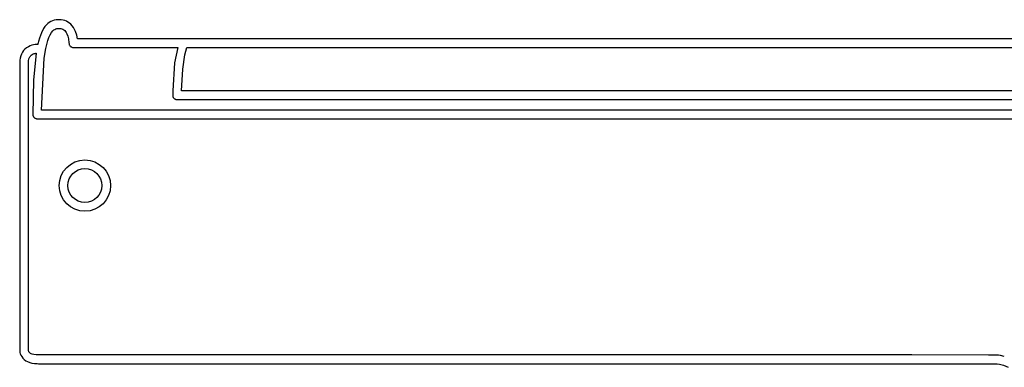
# Model space of a CAD drawing. Extents: x 21.3 to 51.6, y -34 to 34.1.
# Tile 48 of 117: x 40.1 to 44.1, y -15.8 to -14.4. Entities that reach past the tile are written whole.
import ezdxf

# ---------------------------------------------------------------- set-up
doc = ezdxf.new("R2010")
doc.units = 0

msp = doc.modelspace()

# ---------------------------------------------------------------- linework, layer by layer
at = {"layer": 'Layer 1', "color": 7, "linetype": 'CONTINUOUS'}
for p, q in [((40.264593, -14.436677), (40.258197, -14.440525)), ((40.271332, -14.433661), (40.264593, -14.436677)), ((40.278422, -14.431454), (40.271332, -14.433661)), ((40.285868, -14.430036), (40.278422, -14.431454)), ((40.299024, -14.429372), (40.285868, -14.430036)), ((40.306408, -14.429936), (40.299024, -14.429372)), ((40.31351, -14.431183), (40.306408, -14.429936)), ((40.320304, -14.433103), (40.31351, -14.431183)), ((40.326767, -14.435686), (40.320304, -14.433103)), ((40.332875, -14.438923), (40.326767, -14.435686)), ((40.338602, -14.442802), (40.332875, -14.438923)), ((40.235938, -14.464648), (40.226718, -14.482244)), ((40.241016, -14.457266), (40.235938, -14.464648)), ((40.246415, -14.450798), (40.241016, -14.457266)), ((40.25214, -14.445225), (40.246415, -14.450798)), ((40.258197, -14.440525), (40.25214, -14.445225)), ((40.267455, -14.480752), (40.273298, -14.473774)), ((40.273298, -14.473774), (40.276976, -14.470509)), ((40.276976, -14.470509), (40.280808, -14.46794)), ((40.280808, -14.46794), (40.284853, -14.466042)), ((40.284853, -14.466042), (40.289173, -14.464788)), ((40.289173, -14.464788), (40.293829, -14.464155)), ((40.293829, -14.464155), (40.298967, -14.464117)), ((40.298967, -14.464117), (40.304036, -14.464666)), ((40.304036, -14.464666), (40.308699, -14.46581)), ((40.308699, -14.46581), (40.312971, -14.467554)), ((40.312971, -14.467554), (40.316869, -14.469903)), ((40.316869, -14.469903), (40.320409, -14.472866)), ((40.320409, -14.472866), (40.323416, -14.476197)), ((40.323416, -14.476197), (40.326463, -14.480571)), ((40.343925, -14.447315), (40.338602, -14.442802)), ((40.349723, -14.453511), (40.343925, -14.447315)), ((40.355074, -14.460809), (40.349723, -14.453511)), ((40.359485, -14.468475), (40.355074, -14.460809)), ((40.363048, -14.47632), (40.359485, -14.468475)), ((40.367991, -14.491792), (40.363048, -14.47632)), ((40.215143, -14.516028), (40.213467, -14.522554)), ((40.218709, -14.503753), (40.215143, -14.516028)), ((40.226718, -14.482244), (40.218709, -14.503753)), ((40.244349, -14.544204), (40.252384, -14.513016)), ((40.252384, -14.513016), (40.257002, -14.50035)), ((40.257002, -14.50035), (40.262024, -14.489603)), ((40.262024, -14.489603), (40.267455, -14.480752)), ((40.326463, -14.480571), (40.329045, -14.485342)), ((40.329045, -14.485342), (40.332953, -14.495544)), ((40.332953, -14.495544), (40.33542, -14.505737)), ((40.33542, -14.505737), (40.337142, -14.521849)), ((40.370627, -14.505713), (40.367991, -14.491792)), ((40.371171, -14.505727), (40.370641, -14.505727)), ((40.40266, -14.505727), (40.371171, -14.505727)), ((40.600812, -14.505727), (40.40266, -14.505727)), ((45.704718, -14.505727), (40.600812, -14.505727)), ((40.15587, -14.553144), (40.151367, -14.559563)), ((40.161136, -14.547361), (40.15587, -14.553144)), ((40.167675, -14.541851), (40.161136, -14.547361)), ((40.174815, -14.537328), (40.167675, -14.541851)), ((40.182025, -14.533952), (40.174815, -14.537328)), ((40.189101, -14.531562), (40.182025, -14.533952)), ((40.202041, -14.529104), (40.189101, -14.531562)), ((40.212011, -14.528675), (40.202041, -14.529104)), ((40.212034, -14.528589), (40.212011, -14.528675)), ((40.212059, -14.528481), (40.212034, -14.528589)), ((40.212257, -14.527622), (40.212059, -14.528481)), ((40.212656, -14.525916), (40.212257, -14.527622)), ((40.213467, -14.522554), (40.212656, -14.525916)), ((40.237891, -14.583356), (40.244349, -14.544204)), ((40.337142, -14.521849), (40.33724, -14.524871)), ((40.33724, -14.524871), (40.337673, -14.527298)), ((40.337673, -14.527298), (40.338439, -14.52963)), ((40.338439, -14.52963), (40.339525, -14.531832)), ((40.339525, -14.531832), (40.340917, -14.533868)), ((40.340917, -14.533868), (40.342598, -14.535698)), ((40.342598, -14.535698), (40.344514, -14.537265)), ((40.344514, -14.537265), (40.346615, -14.538538)), ((40.346615, -14.538538), (40.348868, -14.539501)), ((40.348868, -14.539501), (40.351238, -14.540137)), ((40.351238, -14.540137), (40.353691, -14.540432)), ((40.353691, -14.540432), (40.355699, -14.540451)), ((40.355699, -14.540451), (40.361394, -14.540451)), ((40.361394, -14.540451), (40.422449, -14.540451)), ((40.422449, -14.540451), (40.770831, -14.540451)), ((40.771622, -14.54046), (40.759451, -14.601986)), ((40.770831, -14.540451), (40.771614, -14.540451)), ((40.800296, -14.569745), (40.807643, -14.5412)), ((40.807643, -14.5412), (40.807793, -14.540739)), ((40.807793, -14.540739), (40.807866, -14.540519)), ((40.807866, -14.540519), (40.807884, -14.540464)), ((40.807901, -14.540451), (40.80796, -14.540451)), ((40.80796, -14.540451), (40.808215, -14.540451)), ((40.808215, -14.540451), (40.809279, -14.540451)), ((40.809279, -14.540451), (40.813592, -14.540451)), ((40.813592, -14.540451), (40.858866, -14.540451)), ((40.858866, -14.540451), (41.0712, -14.540451)), ((41.0712, -14.540451), (45.049383, -14.540451)), ((40.141058, -14.591466), (40.14042, -14.600962)), ((40.142475, -14.582571), (40.141058, -14.591466)), ((40.144668, -14.574284), (40.142475, -14.582571)), ((40.147633, -14.566613), (40.144668, -14.574284)), ((40.151367, -14.559563), (40.147633, -14.566613)), ((40.22727, -14.790419), (40.237891, -14.583356)), ((40.791499, -14.626607), (40.800296, -14.569745)), ((40.14042, -14.600962), (40.14038, -14.606008)), ((40.14038, -14.606008), (40.14038, -14.614584)), ((40.14038, -14.614584), (40.14038, -14.708798)), ((40.759451, -14.601986), (40.751617, -14.713928)), ((40.786396, -14.714061), (40.791499, -14.626607)), ((40.14038, -14.708798), (40.140196, -15.750001)), ((40.751617, -14.713928), (40.751577, -14.733127)), ((40.793034, -14.714061), (40.786433, -14.714061)), ((40.925104, -14.714061), (40.793034, -14.714061)), ((44.707001, -14.714061), (40.925104, -14.714061)), ((40.751577, -14.733127), (40.751814, -14.734754)), ((40.751814, -14.734754), (40.752197, -14.736329)), ((40.752197, -14.736329), (40.752721, -14.737844)), ((40.752721, -14.737844), (40.753376, -14.739292)), ((40.753376, -14.739292), (40.754157, -14.740666)), ((40.754157, -14.740666), (40.755056, -14.741958)), ((40.755056, -14.741958), (40.756064, -14.743161)), ((40.756064, -14.743161), (40.757176, -14.744268)), ((40.757176, -14.744268), (40.758384, -14.745271)), ((40.758384, -14.745271), (40.759681, -14.746163)), ((40.759681, -14.746163), (40.761059, -14.746938)), ((40.761059, -14.746938), (40.76251, -14.747586)), ((40.76251, -14.747586), (40.764029, -14.748103)), ((40.764029, -14.748103), (40.765607, -14.748479)), ((40.765607, -14.748479), (40.767237, -14.748707)), ((40.767237, -14.748707), (40.76891, -14.748782)), ((40.76891, -14.748782), (40.769302, -14.748782)), ((40.769302, -14.748782), (40.771196, -14.748782)), ((40.771196, -14.748782), (40.779345, -14.748782)), ((40.779345, -14.748782), (40.86683, -14.748782)), ((40.86683, -14.748782), (41.897236, -14.748782)), ((41.897236, -14.748782), (44.873137, -14.748782)), ((40.227426, -14.790451), (40.227292, -14.790451)), ((40.228061, -14.790451), (40.227426, -14.790451)), ((40.230782, -14.790451), (40.228061, -14.790451)), ((40.318961, -14.790451), (40.230782, -14.790451)), ((40.803166, -14.790451), (40.318961, -14.790451)), ((44.670089, -14.790451), (40.803166, -14.790451)), ((40.140196, -15.750001), (40.140483, -15.754312)), ((40.140483, -15.754312), (40.141263, -15.75926)), ((40.141263, -15.75926), (40.142702, -15.76468)), ((40.142702, -15.76468), (40.144969, -15.770407)), ((40.144969, -15.770407), (40.148229, -15.776273)), ((40.148229, -15.776273), (40.152663, -15.782129)), ((40.152663, -15.782129), (40.158233, -15.787605)), ((40.158233, -15.787605), (40.164665, -15.792312)), ((40.164665, -15.792312), (40.17195, -15.796248)), ((40.17195, -15.796248), (40.180082, -15.799409)), ((40.180082, -15.799409), (40.189051, -15.801794)), ((40.189051, -15.801794), (40.19885, -15.803398)), ((40.19885, -15.803398), (40.209472, -15.80422)), ((40.209472, -15.80422), (40.215088, -15.804336)), ((40.215088, -15.804336), (40.216832, -15.804337)), ((40.216832, -15.804337), (40.223631, -15.804337)), ((40.223631, -15.804337), (40.254405, -15.804337)), ((40.254405, -15.804337), (40.577241, -15.804337)), ((40.577241, -15.804337), (43.274999, -15.804337)), ((43.274999, -15.804337), (44.036226, -15.804337)), ((44.036226, -15.804337), (44.043069, -15.804337)), ((44.043069, -15.804337), (44.044257, -15.804337)), ((44.044257, -15.804337), (44.044317, -15.804337)), ((44.04433, -15.804338), (44.044527, -15.804362)), ((44.044527, -15.804362), (44.046631, -15.804644)), ((44.046631, -15.804644), (44.056318, -15.806509)), ((44.056318, -15.806509), (44.071547, -15.810925)), ((44.071547, -15.810925), (44.090203, -15.818876))]:
    msp.add_line(p, q, dxfattribs=at)
at = {"layer": 'Layer 1', "color": 8, "linetype": 'CONTINUOUS'}
for p, q in [((40.175147, -14.601364), (40.17583, -14.593339)), ((40.17583, -14.593339), (40.177344, -14.586269)), ((40.177344, -14.586269), (40.179686, -14.580168)), ((40.179686, -14.580168), (40.181165, -14.577485)), ((40.181165, -14.577485), (40.18285, -14.57505)), ((40.18285, -14.57505), (40.184738, -14.572863)), ((40.184738, -14.572863), (40.186678, -14.571054)), ((40.186678, -14.571054), (40.190397, -14.568429)), ((40.190397, -14.568429), (40.194315, -14.566482)), ((40.194315, -14.566482), (40.198272, -14.565114)), ((40.205396, -14.563735), (40.195398, -14.670982)), ((40.198272, -14.565114), (40.202105, -14.564222)), ((40.202105, -14.564222), (40.203926, -14.563923)), ((40.203926, -14.563923), (40.204803, -14.563805)), ((40.204803, -14.563805), (40.205233, -14.563753)), ((40.205233, -14.563753), (40.205339, -14.563741)), ((40.205339, -14.563741), (40.205392, -14.563735)), ((40.175105, -15.526118), (40.175147, -14.601364)), ((40.195398, -14.670982), (40.192476, -14.808497)), ((40.192476, -14.808497), (40.19264, -14.810295)), ((40.19264, -14.810295), (40.192981, -14.812036)), ((40.192981, -14.812036), (40.193491, -14.813709)), ((40.193491, -14.813709), (40.194161, -14.815307)), ((40.194161, -14.815307), (40.194981, -14.816819)), ((40.194981, -14.816819), (40.195941, -14.818236)), ((40.195941, -14.818236), (40.197033, -14.819548)), ((40.197033, -14.819548), (40.198246, -14.820747)), ((40.198246, -14.820747), (40.199573, -14.821822)), ((40.199573, -14.821822), (40.201002, -14.822765)), ((40.201002, -14.822765), (40.202525, -14.823566)), ((40.202525, -14.823566), (40.204132, -14.824216)), ((40.204132, -14.824216), (40.205815, -14.824706)), ((40.205815, -14.824706), (40.207563, -14.825025)), ((40.207563, -14.825025), (40.209367, -14.825166)), ((40.209367, -14.825166), (40.209825, -14.825171)), ((40.209836, -14.825171), (40.209881, -14.825171)), ((40.209881, -14.825171), (40.210082, -14.825171)), ((40.210082, -14.825171), (40.210916, -14.825171)), ((40.210916, -14.825171), (40.214302, -14.825171)), ((40.214302, -14.825171), (40.250068, -14.825171)), ((40.250068, -14.825171), (40.420494, -14.825171)), ((40.420494, -14.825171), (42.07042, -14.825171)), ((42.07042, -14.825171), (46.042659, -14.825171)), ((40.175105, -15.721801), (40.175105, -15.526118)), ((40.175105, -15.740859), (40.175105, -15.721801)), ((40.174895, -15.74822), (40.174939, -15.747656)), ((40.174918, -15.7498), (40.174895, -15.74822)), ((40.175255, -15.752193), (40.174918, -15.7498)), ((40.174939, -15.747656), (40.175097, -15.745674)), ((40.175097, -15.745674), (40.175103, -15.745453)), ((40.175103, -15.745453), (40.175105, -15.745352)), ((40.175105, -15.744813), (40.175105, -15.740859)), ((40.175105, -15.745187), (40.175105, -15.744813)), ((40.175105, -15.74528), (40.175105, -15.745187)), ((40.175105, -15.745352), (40.175105, -15.74528)), ((40.175624, -15.753598), (40.175255, -15.752193)), ((40.176169, -15.75509), (40.175624, -15.753598)), ((40.176924, -15.75663), (40.176169, -15.75509)), ((40.177921, -15.75818), (40.176924, -15.75663)), ((40.179289, -15.759802), (40.177921, -15.75818)), ((40.181322, -15.761616), (40.179289, -15.759802)), ((40.183747, -15.763255), (40.181322, -15.761616)), ((40.186549, -15.764715), (40.183747, -15.763255)), ((40.189716, -15.765993), (40.186549, -15.764715)), ((40.197088, -15.767986), (40.189716, -15.765993)), ((40.205756, -15.769204), (40.197088, -15.767986)), ((40.215613, -15.769616), (40.205756, -15.769204)), ((43.704805, -15.769651), (40.215613, -15.769616)), ((44.011204, -15.769669), (43.704805, -15.769651)), ((44.039337, -15.769675), (44.011204, -15.769669)), ((44.045099, -15.769678), (44.039337, -15.769675)), ((44.045643, -15.769679), (44.045099, -15.769678)), ((44.045778, -15.769679), (44.045643, -15.769679)), ((44.04602, -15.769697), (44.045821, -15.769679)), ((44.04682, -15.769771), (44.04602, -15.769697)), ((44.048452, -15.769943), (44.04682, -15.769771)), ((44.051836, -15.770375), (44.048452, -15.769943)), ((44.059038, -15.771601), (44.051836, -15.770375)), ((44.074861, -15.775557), (44.059038, -15.771601))]:
    msp.add_line(p, q, dxfattribs=at)
at = {"layer": 'Layer 1', "color": 7, "linetype": 'CONTINUOUS'}
msp.add_circle((40.400806, -15.09254), 0.102483, dxfattribs=at)
at = {"layer": 'Layer 1', "color": 8, "linetype": 'CONTINUOUS'}
msp.add_circle((40.400799, -15.092528), 0.067758, dxfattribs=at)

doc.saveas('drawing.dxf')
